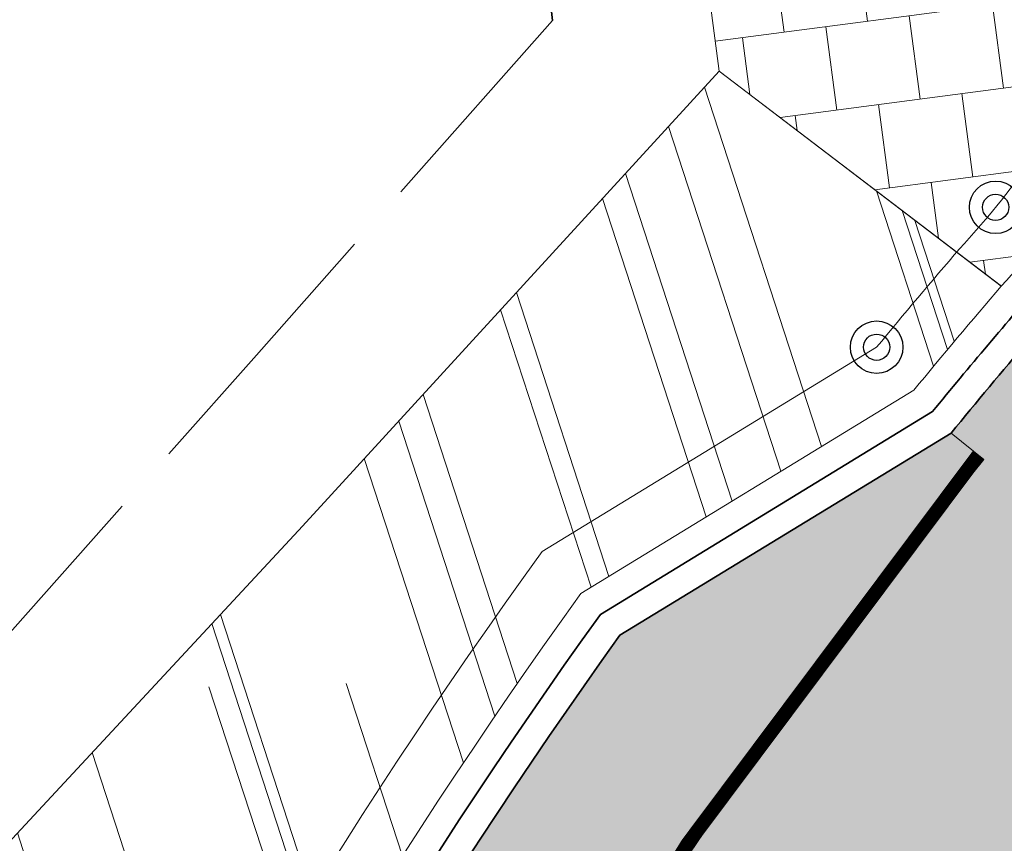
# Model space of a CAD drawing. Header units: metres. Extents: x 196674 to 197628, y 355499 to 356232.
# Tile 114 of 209: x 197062.61 to 197069.64, y 355772.29 to 355778.16. Entities that reach past the tile are written whole.
import ezdxf

# ---------------------------------------------------------------- set-up
doc = ezdxf.new("R2010")
doc.units = ezdxf.units.M
for name, pattern in [('VW-11_STREEP', [2, 1, -1]), ('VW-13_STREEP', [4, 1, -3]), ('ZZ-SYSTEEMGRENS-SO', [5, 4, -1])]:
    doc.linetypes.add(name, pattern=pattern)
doc.layers.get('0').update_dxf_attribs({"lineweight": 25})
for name, color, linetype, lineweight in [('N-WE-IE-MEUBILAIR_WEGMEUBILAIR_PAAL-S-50', 7, 'Continuous', 25), ('N-WE-VH-KANTOPSLUITING_ACHTERKANTBAND-G', 50, 'Continuous', 18), ('N-WE-VH-MATERIAALGRENS-G', 7, 'Continuous', 13), ('N-WE-VH-OPENVERHARDING_TEGEL_300x300_TROTTOIR-A', 251, 'Continuous', 15)]:
    doc.layers.add(name, color=color, linetype=linetype, lineweight=lineweight)
for name, color, linetype, lineweight, true_color in [('N-WE-VH-GESLOTENVERHARDING_ASFALT_FIETSPAD-A-200', 7, 'Continuous', 5, 0xe98094), ('N-WE-VH-GESLOTENVERHARDING_ASFALT_RIJBAAN-V', 7, 'Continuous', 5, 0xd6d6d6), ('N-WE-VH-GOOT-TEGEL_200x200-G', 7, 'Continuous', 35, 0x00a5a5), ('N-WE-VH-KANTOPSLUITING_TROTTOIRBAND_180X200-G', 6, 'Continuous', 35, 0xff00ff), ('N-WE-VH-OPENVERHARDING_NATUURSTEEN_ZWARTBROEKPLEIN-A', 7, 'Continuous', 20, 0xd9795e), ('N-WE-VH-OPENVERHARDING_TEGEL_200x300_FIETSPAD_ROOD-A', 7, 'Continuous', 5, 0xe04d68), ('N-WE-VW-MARKERING_LANGS_STREEP_11_010-G', 7, 'VW-11_STREEP', 13, 0xffffff), ('N-WE-VW-MARKERING_LANGS_STREEP_13_045-G', 7, 'VW-13_STREEP', 13, 0xffffff), ('X-XX-AL-GRENS_SYSTEEMGRENS-G', 7, 'ZZ-SYSTEEMGRENS-SO', 35, 0xd60036)]:
    doc.layers.add(name, color=color, linetype=linetype, lineweight=lineweight, true_color=true_color)
doc.layers.add('N-WE-VH-HULPLIJN-G', color=40, linetype='Continuous', lineweight=5, plot=False)

# ---------------------------------------------------------------- blocks, each defined once
blk = doc.blocks.new('SIE-WEG_PAAL_BETON-SO')
for centre, radius in [((0.0002499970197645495, 5.820766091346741e-13), 0.9375), ((0.0002499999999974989, 5.820766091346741e-13), 0.46875)]:
    blk.add_circle(centre, radius)

msp = doc.modelspace()

# ---------------------------------------------------------------- hatches: boundary and pattern name
at = {"layer": 'N-WE-VH-GESLOTENVERHARDING_ASFALT_FIETSPAD-A-200'}
h = msp.add_hatch(color=256, dxfattribs=at)
h.dxf.hatch_style = 1
edge = h.paths.add_edge_path()
edge.add_arc((197100.4492516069, 355749.6949471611), 39.99999999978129, 140.7108622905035, 166.2130756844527, ccw=False)
edge.add_line((197069.4908406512, 355775.0243133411), (197069.258652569, 355775.2142835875))
edge.add_line((197069.258652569, 355775.2142835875), (197066.8923720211, 355773.7703668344))
edge.add_arc((197100.4492516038, 355749.6949471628), 41.29999999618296, 144.3424105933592, 163.9034970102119)
edge.add_arc((197027.294326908, 355770.7835313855), 34.83390772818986, 329.5068101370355, 343.9377319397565, ccw=False)
edge.add_line((197057.3103387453, 355753.1075544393), (197058.6944248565, 355752.2924869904))
edge.add_arc((197059.2982903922, 355751.9384440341), 0.700000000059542, 30.628384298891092, 149.6171445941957, ccw=False)
edge.add_line((197059.900633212, 355752.2950714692), (197061.6017039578, 355759.2274201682))
at = {"layer": 'N-WE-VH-GESLOTENVERHARDING_ASFALT_RIJBAAN-V'}
h = msp.add_hatch(color=256, dxfattribs=at)
h.dxf.hatch_style = 1
edge = h.paths.add_edge_path()
edge.add_line((197073.4202608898, 355773.2042790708), (197069.8086513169, 355775.8721054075))
edge.add_arc((197095.6713534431, 355753.6897036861), 34.07254477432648, 139.3803567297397, 140.8222748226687)
edge.add_line((197069.258652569, 355775.2142835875), (197069.4908406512, 355775.0243133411))
edge.add_arc((197100.4492516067, 355749.6949471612), 39.99999999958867, 140.7108622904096, 166.2130756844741)
edge.add_line((197061.6017039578, 355759.2274201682), (197067.5528328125, 355757.8832528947))
edge.add_arc((197096.7370529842, 355750.7219825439), 30.05000000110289, 144.9819093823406, 166.2130756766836, ccw=False)
edge.add_line((197072.1269773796, 355767.9657257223), (197072.1981660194, 355768.2540812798))
edge.add_line((197072.1981660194, 355768.2540812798), (197073.4202608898, 355773.2042790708))
at = {"layer": 'N-WE-VH-OPENVERHARDING_NATUURSTEEN_ZWARTBROEKPLEIN-A'}
h = msp.add_hatch(dxfattribs=at)
h.set_pattern_fill('AVH-NATUURSTEEN-SO', color=256, scale=0.7, angle=258.0600000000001, pattern_type=2)
h.set_pattern_definition([(288.0600000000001, (197056.2115529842, 355734.4411217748), (2.285864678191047, -2.49423789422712), [21, -2.799999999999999, 6.999999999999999, -1.4]), (288.0600000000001, (197138.0089711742, 355715.2408764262), (1.336245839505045, 1.908269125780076), [4.199999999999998, -0.4619999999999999, 8.399999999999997, -1.05]), (288.0600000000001, (197057.2309859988, 355733.5100705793), (3.148679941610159, -6.630539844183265), [11.2, -1.96, 5.599999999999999, -1.4])])
edge = h.paths.add_edge_path()
edge.add_line((197051.3656007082, 355764.0488189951), (197050.628, 355763.608))
edge.add_line((197050.628, 355763.608), (197047.9288393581, 355762.6055066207))
edge.add_line((197047.9288393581, 355762.6055066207), (197048.1859490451, 355761.9010213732))
edge.add_line((197048.1859490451, 355761.9010213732), (197047.357909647, 355761.5867161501))
edge.add_line((197047.357909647, 355761.5867161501), (197047.083952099, 355762.2917076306))
edge.add_line((197047.083952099, 355762.2917076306), (197043.0971511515, 355760.7196662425))
edge.add_line((197043.0971511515, 355760.7196662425), (197034.2917805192, 355759.5862997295))
edge.add_line((197034.2917805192, 355759.5862997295), (197036.5005057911, 355750.1940145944))
edge.add_arc((197036.8438844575, 355748.7338464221), 1.500000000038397, 2.2233734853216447e-09, 103.2334436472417, ccw=False)
edge.add_arc((197036.8438844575, 355748.7338464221), 1.5, -8.836245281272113, 2.2233734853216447e-09, ccw=False)
edge.add_line((197038.3260815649, 355748.5034299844), (197044.735401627, 355747.5070627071))
edge.add_arc((197047.7354004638, 355747.5044209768), 2.999999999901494, 167.3856206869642, 179.9495466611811, ccw=False)
edge.add_arc((197054.0785033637, 355746.0848979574), 9.500000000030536, 116.2636785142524, 167.3856206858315, ccw=False)
edge.add_line((197049.8747268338, 355754.6041856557), (197054.1231615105, 355756.7005428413))
edge.add_arc((197055.0081670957, 355754.907008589), 2.000000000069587, 96.58588331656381, 116.26367851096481, ccw=False)
edge.add_line((197054.7787823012, 355756.893810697), (197051.3656007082, 355764.0488189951))
edge = h.paths.add_edge_path()
edge.add_line((197066.614875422, 355774.0696264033), (197068.9923283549, 355775.5203606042))
edge.add_arc((197100.4492518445, 355749.6949469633), 40.70000030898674, 139.2507406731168, 140.6147885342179, ccw=False)
edge.add_line((197069.6160133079, 355776.2618705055), (197067.6014116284, 355777.7975994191))
edge.add_line((197067.6014116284, 355777.7975994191), (197064.6263400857, 355774.5495186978))
edge.add_line((197064.6263400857, 355774.5495186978), (197060.9128732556, 355770.5556807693))
edge.add_line((197060.9128732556, 355770.5556807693), (197058.328610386, 355768.5006809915))
edge.add_line((197058.328610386, 355768.5006809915), (197057.156892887, 355767.671697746))
edge.add_line((197057.156892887, 355767.671697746), (197057.4750247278, 355767.2429541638))
edge.add_line((197057.4750247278, 355767.2429541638), (197056.7975112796, 355766.709209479))
edge.add_line((197056.7975112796, 355766.709209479), (197056.4515658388, 355767.1483383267))
edge.add_line((197056.4515658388, 355767.1483383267), (197054.939, 355766.026))
edge.add_line((197054.939, 355766.026), (197051.3656007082, 355764.0488189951))
edge.add_line((197051.3656007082, 355764.0488189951), (197054.7787823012, 355756.893810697))
edge.add_arc((197055.0081670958, 355754.9070085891), 1.99999999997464, -38.963401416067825, 96.58588332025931, ccw=False)
edge.add_line((197056.5632626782, 355753.6493608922), (197053.2625628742, 355749.5680083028))
edge.add_line((197053.2625628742, 355749.5680083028), (197053.9788602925, 355748.9871945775))
edge.add_arc((197026.9483516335, 355770.9050321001), 34.80000000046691, 320.9629410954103, 343.9034970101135)
edge.add_arc((197100.449251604, 355749.6949471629), 41.6999999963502, 144.2305819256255, 163.9034970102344, ccw=False)
edge = h.paths.add_edge_path()
edge.add_line((197053.9788602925, 355748.9871945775), (197053.2625628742, 355749.5680083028))
edge.add_line((197053.2625628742, 355749.5680083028), (197050.0680438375, 355745.6179494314))
edge.add_arc((197047.7354004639, 355747.5044209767), 2.999999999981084, 179.9495466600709, 321.0365985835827, ccw=False)
edge.add_line((197044.735401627, 355747.5070627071), (197038.3260815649, 355748.5034299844))
edge.add_arc((197036.8438844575, 355748.7338464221), 1.499999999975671, 273.55930185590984, 351.16375471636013, ccw=False)
edge.add_line((197036.9370068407, 355747.2367398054), (197035.988231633, 355743.5268327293))
edge.add_arc((196948.4769703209, 355401.339721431), 353.1999999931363, 75.28013884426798, 75.65459321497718, ccw=False)
edge.add_arc((196948.4769703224, 355401.3397214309), 353.1999999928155, 74.96195270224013, 75.28013884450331, ccw=False)
edge.add_arc((197104.8620088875, 355983.4270787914), 249.5287714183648, 254.9617664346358, 255.3048697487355)
edge.add_arc((197043.5413102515, 355749.6054141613), 7.799999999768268, 255.304683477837, 307.9195219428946)
edge.add_arc((197026.9483521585, 355770.9050314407), 34.79999915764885, 307.9195219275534, 308.8872738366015)
edge.add_arc((197026.9483516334, 355770.9050321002), 34.8000000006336, 308.8872738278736, 320.9629410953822)
at = {"layer": 'N-WE-VH-OPENVERHARDING_TEGEL_200x300_FIETSPAD_ROOD-A'}
h = msp.add_hatch(dxfattribs=at)
h.set_pattern_fill('AVH-TEGEL_200X300_HALFST', color=256, scale=2, angle=352.8833965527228, pattern_type=2)
h.set_pattern_definition([(352.8833965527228, (0, 0), (0.04955561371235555, 0.3969184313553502), []), (82.8833965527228, (0, 0), (-0.5953776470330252, 0.07433342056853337), [0.4, -0.4]), (82.8833965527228, (0.3969184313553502, -0.04955561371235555), (-0.5953776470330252, 0.07433342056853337), [-0.4, 0.4])])
edge = h.paths.add_edge_path()
edge.add_arc((197087.0535102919, 355742.9393344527), 15.00000000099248, 172.8833965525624, 185.2330992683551, ccw=False)
edge.add_line((197072.1690691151, 355744.7976699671), (197074.5549915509, 355763.9078477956))
edge.add_arc((197099.3623935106, 355760.8106219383), 25.0000000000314, 150.5522849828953, 172.8833965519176, ccw=False)
edge.add_line((197077.5922762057, 355773.1013498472), (197075.8640619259, 355774.0780684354))
edge.add_arc((197099.3575501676, 355760.7718289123), 27.00000000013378, 150.4736561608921, 154.0267933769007)
edge.add_arc((197099.3575501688, 355760.7718289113), 27.00000000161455, 154.0267933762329, 172.883396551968)
edge.add_line((197072.5655560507, 355764.1168328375), (197071.8647305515, 355758.503532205))
edge.add_line((197071.8647305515, 355758.503532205), (197069.8303430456, 355742.208992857))
edge.add_line((197069.8303430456, 355742.208992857), (197069.2157042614, 355737.2860094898))
edge.add_arc((197068.2234081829, 355737.4098985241), 1.000000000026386, 261.52241674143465, 352.8833965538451, ccw=False)
edge.add_line((197068.0759857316, 355736.4208249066), (197076.7797365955, 355735.2793408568))
edge.add_arc((197077.4270929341, 355740.2393960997), 5.002121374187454, 195.6782659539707, 262.56413271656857, ccw=False)
edge.add_arc((197087.0535102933, 355742.9393344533), 15.00000000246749, 185.2330992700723, 195.6709628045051, ccw=False)
at = {"layer": 'N-WE-VH-OPENVERHARDING_TEGEL_300x300_TROTTOIR-A'}
h = msp.add_hatch(dxfattribs=at)
h.set_pattern_fill('AVH-TEGEL_300X300_HALFST', color=256, scale=2, angle=97.49, pattern_type=2)
h.set_pattern_definition([(97.48999999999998, (0, 0), (-0.3756521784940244, 0.5557746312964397), [0.6, -0.6]), (187.49, (0, 0), (0.07821189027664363, -0.5948805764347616), [])])
edge = h.paths.add_edge_path()
edge.add_arc((197069.4027959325, 355780.248843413), 1.800000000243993, 359.8931582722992, 411.1917001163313)
edge.add_line((197070.5308859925, 355781.6514883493), (197068.8480862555, 355783.004895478))
edge.add_arc((197069.6001462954, 355783.9399921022), 1.200000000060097, 186.2016641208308, 231.1917001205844, ccw=False)
edge.add_line((197068.4071689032, 355783.810358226), (197068.2551169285, 355785.2096419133))
edge.add_line((197068.2551169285, 355785.2096419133), (197068.1339649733, 355786.3245630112))
edge.add_line((197068.1339649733, 355786.3245630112), (197066.526028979, 355786.1450103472))
edge.add_line((197066.526028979, 355786.1450103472), (197066.654, 355784.999))
edge.add_line((197066.654, 355784.999), (197067.6014116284, 355777.7975994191))
edge.add_line((197067.6014116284, 355777.7975994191), (197069.615985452, 355776.2618381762))
edge.add_arc((197065.1715070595, 355780.3930815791), 6.067994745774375, 317.0918435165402, 333.4960847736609)
edge.add_arc((197065.4028028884, 355780.2563023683), 5.79999999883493, 333.6856196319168, 359.8931582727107)

# ---------------------------------------------------------------- linework, layer by layer
at = {"layer": 'N-WE-VH-GOOT-TEGEL_200x200-G', "ltscale": 0.2, "flags": 128}
msp.add_lwpolyline([(197069.80865132, 355775.8721054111, 0.005319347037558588), (197069.258652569, 355775.2142835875), (197066.8923720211, 355773.7703668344, 0.08555920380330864), (197060.7683735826, 355761.1456204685, -0.06307241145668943), (197057.3087690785, 355753.1048892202)], format="xyb", dxfattribs=at)
at = {"layer": 'N-WE-VH-HULPLIJN-G', "flags": 128}
for points in [[(197071.2027928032, 355780.245486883, 0.2276466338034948), (197070.5308859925, 355781.6514883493), (197068.8480862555, 355783.004895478, -0.1988671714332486), (197068.4071689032, 355783.810358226), (197068.2551169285, 355785.2096419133), (197068.1339649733, 355786.3245630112), (197066.526028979, 355786.1450103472), (197066.654, 355784.999), (197067.6014116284, 355777.7975994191), (197069.615985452, 355776.2618381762, 0.07169949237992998), (197070.6017790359, 355777.6851845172, 0.1148530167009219)], [(197066.614875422, 355774.0696264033), (197068.9923283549, 355775.5203606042, -0.005951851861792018), (197069.6160133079, 355776.2618705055), (197067.6014116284, 355777.7975994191), (197064.6263400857, 355774.5495186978), (197060.9128732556, 355770.5556807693), (197058.328610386, 355768.5006809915), (197057.156892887, 355767.671697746), (197057.4750247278, 355767.2429541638), (197056.7975112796, 355766.709209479), (197056.4515658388, 355767.1483383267), (197054.939, 355766.026), (197051.3656007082, 355764.0488189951), (197054.7787823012, 355756.893810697, -0.6716509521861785), (197056.5632626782, 355753.6493608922), (197053.2625628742, 355749.5680083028), (197053.9788602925, 355748.9871945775, 0.1004327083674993), (197060.3840551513, 355761.2565228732, -0.08605074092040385)], [(197073.4202608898, 355773.2042790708), (197069.8086513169, 355775.8721054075, 0.006291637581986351), (197069.258652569, 355775.2142835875), (197069.4908406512, 355775.0243133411, 0.111735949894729), (197061.6017039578, 355759.2274201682), (197067.5528328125, 355757.8832528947, -0.09290435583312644), (197072.1269773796, 355767.9657257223), (197072.1981660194, 355768.2540812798)], [(197061.6017039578, 355759.2274201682, -0.1117359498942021), (197069.4908406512, 355775.0243133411), (197069.258652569, 355775.2142835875), (197066.8923720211, 355773.7703668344, 0.08555920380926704), (197060.7683735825, 355761.1456204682, -0.06305012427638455), (197057.3103387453, 355753.1075544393), (197058.6944248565, 355752.2924869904, -0.5714820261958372), (197059.900633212, 355752.2950714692)]]:
    msp.add_lwpolyline(points, format="xyb", close=True, dxfattribs=at)
msp.add_lwpolyline([(197066.654, 355784.999), (197067.6014116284, 355777.7975994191), (197064.6263400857, 355774.5495186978), (197060.9128732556, 355770.5556807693), (197058.328610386, 355768.5006809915), (197057.156892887, 355767.671697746), (197057.4750247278, 355767.2429541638), (197056.7975112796, 355766.709209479), (197056.4515658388, 355767.1483383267), (197054.939, 355766.026), (197051.3656007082, 355764.0488189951), (197050.628, 355763.608), (197047.9288393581, 355762.6055066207), (197048.1859490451, 355761.9010213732), (197047.357909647, 355761.5867161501), (197047.083952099, 355762.2917076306), (197043.0971511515, 355760.7196662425), (197034.2917805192, 355759.5862997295)], dxfattribs=at)
for points in [[(197070.2436748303, 355777.8634017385, -0.07243669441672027), (197069.3181064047, 355776.5289144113, 0.00558656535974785), (197068.7262964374, 355775.8266159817), (197066.3377231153, 355774.3690960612, 0.08653520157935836), (197059.9997367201, 355761.3674252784, -0.1539871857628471), (197048.5443339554, 355744.1286703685, -0.1539871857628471)], [(197069.0889411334, 355774.5249879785, 0.1076815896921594), (197061.6017039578, 355759.2274201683), (197059.9436183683, 355752.470248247)]]:
    msp.add_lwpolyline(points, format="xyb", dxfattribs=at)
at = {"layer": 'N-WE-VH-KANTOPSLUITING_ACHTERKANTBAND-G', "flags": 128}
msp.add_lwpolyline([(197070.6017790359, 355777.6851845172, -0.07210017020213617), (197069.6160133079, 355776.2618705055, 0.005951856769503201), (197068.9923283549, 355775.5203606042), (197066.614875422, 355774.0696264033, 0.08605074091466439), (197060.3840551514, 355761.2565228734, -0.1539871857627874), (197048.795450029, 355743.8173173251, -0.1539871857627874)], format="xyb", dxfattribs=at)
at = {"layer": 'N-WE-VH-KANTOPSLUITING_TROTTOIRBAND_180X200-G', "ltscale": 0.2, "flags": 128}
msp.add_lwpolyline([(197070.7810540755, 355777.596525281, -0.06455685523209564), (197069.9249253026, 355776.3129016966, 0.007644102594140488), (197069.1254536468, 355775.367299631), (197066.7535803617, 355773.9199701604, 0.08580586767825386), (197060.576214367, 355761.201071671, -0.03723241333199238), (197058.765251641, 355756.3213404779, -0.04437467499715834)], format="xyb", dxfattribs=at)
at = {"layer": 'N-WE-VH-MATERIAALGRENS-G', "flags": 128}
msp.add_lwpolyline([(197067.6014116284, 355777.7975994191), (197069.6173809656, 355776.2633400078)], dxfattribs=at)
at = {"layer": 'N-WE-VW-MARKERING_LANGS_STREEP_11_010-G', "const_width": 0.1, "flags": 128}
msp.add_lwpolyline([(197069.4521426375, 355775.0559750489, 0.1085526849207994), (197061.6762917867, 355759.7278972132)], format="xyb", dxfattribs=at)
at = {"layer": 'N-WE-VW-MARKERING_LANGS_STREEP_13_045-G', "const_width": 0.3, "flags": 128}
msp.add_lwpolyline([(197072.5923634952, 355772.9965525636, 0.1267993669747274), (197064.8335044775, 355758.5505260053), (197063.778496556, 355754.2510676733)], format="xyb", dxfattribs=at)
at = {"layer": 'X-XX-AL-GRENS_SYSTEEMGRENS-G', "ltscale": 0.5, "flags": 128}
msp.add_lwpolyline([(197173.0845801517, 355664.4267221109), (197172.678291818, 355658.1040395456), (197176.2062336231, 355657.9276386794), (197179.6585214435, 355660.8258546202), (197196.8460500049, 355641.1849859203), (197196.618113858, 355640.9851655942), (197203.3658004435, 355633.2880423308), (197204.598351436, 355636.2035375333), (197206.181120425, 355637.5931654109), (197210.3450714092, 355632.9793581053), (197211.1344663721, 355633.8542043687), (197215.577003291, 355630.1111014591), (197222.812057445, 355638.6980935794), (197225.7729980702, 355636.1981525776), (197252.4997837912, 355613.6295939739), (197256.3974516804, 355618.2471244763), (197230.4350738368, 355640.1698336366), (197234.5465854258, 355645.0395252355), (197230.9951246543, 355648.102425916), (197227.7363916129, 355651.014992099), (197227.7150354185, 355650.9915016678), (197227.3858924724, 355651.2966605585), (197230.5297411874, 355654.3837220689), (197222.7747070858, 355662.5864016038), (197213.3031688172, 355673.0409596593), (197208.7438719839, 355679.5515306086), (197204.6678372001, 355688.2834966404), (197202.9207222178, 355693.3147658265), (197202.5296188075, 355695.8358091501), (197209.2561496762, 355696.7388380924), (197208.765603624, 355699.4053961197), (197208.8375775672, 355699.4157603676), (197208.4960738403, 355702.0476424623), (197209.7550059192, 355702.1614664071), (197209.6289773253, 355703.3557373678), (197209.431316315, 355705.9322142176), (197209.3853665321, 355708.5054020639), (197209.4909423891, 355711.0763696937), (197209.825975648, 355714.406320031), (197209.1003553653, 355714.700446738), (197209.2732684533, 355715.2254737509), (197208.7827839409, 355715.4092287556), (197209.8333840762, 355718.2914021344), (197204.6571410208, 355720.1605124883), (197206.9259623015, 355726.3911903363), (197207.3755778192, 355727.6258113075), (197205.6951706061, 355728.2354618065), (197201.970541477, 355729.6509828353, -0.03199396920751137), (197199.2658455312, 355725.4928494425), (197194.4988616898, 355729.2364659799), (197191.8020115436, 355731.3330088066), (197190.6829954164, 355730.2418318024), (197188.9323846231, 355731.7580333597, 0.01582069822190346), (197191.308975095, 355733.798286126), (197190.5246250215, 355734.700084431), (197189.8547559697, 355735.4391273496), (197188.5065648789, 355737.3969406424), (197188.3768484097, 355737.5504837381), (197186.2264232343, 355740.6599554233), (197185.4143065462, 355740.8273772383), (197177.0047230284, 355735.000759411), (197161.0308464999, 355735.7499021), (197143.9921317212, 355736.546230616), (197117.3114725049, 355737.8750504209), (197104.5701917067, 355738.4152468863), (197089.3270001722, 355739.2400485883), (197089.4979420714, 355743.4763910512), (197087.6423294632, 355744.6045541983), (197087.2320594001, 355744.8539874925), (197086.4302028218, 355745.4612094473), (197085.6301577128, 355746.0670596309), (197084.2515270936, 355747.3631431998), (197083.0033431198, 355748.790046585), (197081.9521148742, 355750.2640411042), (197081.052108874, 355751.8364435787), (197080.680597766, 355752.6629727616), (197080.3089695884, 355753.4897623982), (197079.7287775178, 355755.2084983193), (197079.3027229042, 355757.0287405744), (197079.0552433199, 355758.8767777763), (197078.9881413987, 355760.748092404), (197079.0484954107, 355761.6954089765), (197079.4901165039, 355761.5482019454), (197081.8987959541, 355767.3947458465), (197083.4122910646, 355769.9863346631), (197084.9290730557, 355772.1438856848), (197085.2777218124, 355772.6391357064), (197085.9504292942, 355773.4546849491), (197087.2615113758, 355775.0451778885), (197089.4568843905, 355777.2328139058), (197092.7058230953, 355779.8115121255), (197090.7255592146, 355782.8612331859), (197090.5279328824, 355783.1655891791), (197094.0593130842, 355784.7965387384), (197089.240221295, 355793.944965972), (197079.8514273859, 355789.6587774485), (197073.1066642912, 355808.1301448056), (197062.6964714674, 355839.0387078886), (197050.201550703, 355834.8591941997), (197054.256388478, 355823.4068109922), (197060.9054150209, 355805.9824325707), (197064.0917084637, 355798.9340248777), (197065.6061934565, 355785.3714584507), (197066.4118943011, 355778.1591798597), (197064.2976158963, 355775.7696807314), (197061.8930028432, 355773.065075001), (197059.8798242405, 355770.937906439), (197059.567781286, 355770.7063368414), (197054.395078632, 355766.8676324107), (197050.1449273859, 355764.4954855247), (197046.646028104, 355763.2036366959), (197046.6485450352, 355763.1967402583), (197042.8018864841, 355761.7681380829), (197042.6247659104, 355761.7025895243), (197032.2172606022, 355760.2665015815), (197022.1724443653, 355758.1057256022), (197022.1490316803, 355758.1349914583), (197018.4791559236, 355757.3507739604), (197017.1834583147, 355757.8590001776), (197013.9320116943, 355762.4906063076), (197012.2359937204, 355764.9334332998), (197011.548662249, 355765.9454268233), (197009.5874376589, 355768.7952768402), (197008.1879451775, 355770.6627745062), (197008.1739746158, 355770.651876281), (197004.3621297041, 355775.7021426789), (197000.7500667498, 355780.6711859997), (196997.3281167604, 355785.4310589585), (196992.0624097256, 355792.5561596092), (196987.5636689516, 355799.6503659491), (196980.2918957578, 355812.3582609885), (196971.7451011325, 355828.1610038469), (196956.4456734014, 355821.2458726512), (196960.0166344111, 355812.4100996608), (196962.4976294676, 355807.0886023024, -0.6085831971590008), (196961.4131292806, 355806.2394416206), (196970.6320923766, 355792.5786144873), (196976.225457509, 355784.303374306), (196982.879968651, 355776.9163582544), (196982.5041383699, 355776.476222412), (196987.7472751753, 355765.3430715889), (196990.3620391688, 355759.9089379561), (196989.6128942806, 355758.3801676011), (196986.801356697, 355757.089894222), (196981.5916446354, 355758.3619052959), (196976.4931413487, 355759.6093032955), (196973.9250311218, 355760.2238822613), (196971.9270970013, 355760.7020113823), (196970.093883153, 355761.1263081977), (196965.2690985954, 355762.243003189), (196955.7026120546, 355764.457163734), (196954.8259486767, 355764.7114400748), (196955.7288446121, 355765.5914382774), (196946.4199106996, 355767.8862061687), (196945.5109518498, 355767.0898728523), (196943.3561815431, 355767.6616250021), (196942.0243707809, 355768.0150110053), (196940.699224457, 355768.3753913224), (196937.911680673, 355769.161377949), (196937.9158913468, 355769.1720679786), (196934.1448626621, 355770.5833311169), (196931.0328001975, 355771.949971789), (196928.1497259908, 355773.3159879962), (196926.2238803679, 355774.3657393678), (196926.7008714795, 355775.2077771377), (196923.9720996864, 355776.8118532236), (196922.1171638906, 355777.9575551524), (196917.5440237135, 355780.8012867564), (196917.0166342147, 355779.9474843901), (196915.4224701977, 355780.9309636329), (196913.0167641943, 355782.4772167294), (196912.757872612, 355782.6539056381), (196911.190523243, 355783.7714957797), (196908.5042566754, 355786.2619442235), (196907.2206986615, 355787.4460719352), (196905.8442773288, 355789.1071714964), (196903.2522146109, 355793.7425243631), (196899.3236920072, 355801.1348770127), (196896.7844047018, 355806.8801932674), (196892.3931631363, 355816.7971943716), (196889.396342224, 355823.7408055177), (196885.4294056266, 355833.1531130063), (196886.3148759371, 355833.6745129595), (196885.0357126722, 355834.4994199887), (196884.9096875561, 355834.6903417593), (196883.5318420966, 355838.2464489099), (196881.8574062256, 355842.456115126), (196879.7964254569, 355847.3435551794), (196879.5508475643, 355847.9274201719), (196877.9207976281, 355851.9810838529), (196875.2708346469, 355858.5729917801), (196872.6243587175, 355865.1536886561), (196870.4789281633, 355870.5362599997), (196868.3870366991, 355875.7889875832), (196865.3800609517, 355883.3409266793), (196863.5295936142, 355887.9873007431), (196863.4110328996, 355888.2849971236), (196862.7400305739, 355889.9711056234), (196863.0622626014, 355890.0962442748), (196861.3970005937, 355894.1395962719), (196861.4037374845, 355894.142038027), (196859.229652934, 355899.4431236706), (196859.0298403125, 355899.3580359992), (196858.8952095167, 355899.696553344), (196858.3959365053, 355900.9492390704), (196849.546747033, 355923.1807260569), (196850.1922005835, 355924.6939033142), (196860.258528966, 355928.6657372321), (196869.5490503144, 355931.0234685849), (196873.3453938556, 355931.8019435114), (196886.2438454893, 355935.4284136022), (196898.3098795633, 355938.5764862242), (196898.3110943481, 355938.5724965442), (196903.1917021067, 355939.7712405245), (196904.7097162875, 355939.0568809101), (196905.0282216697, 355938.2924679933), (196909.0130922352, 355939.952830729), (196908.2642147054, 355942.2627148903), (196902.9799573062, 355958.738663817), (196902.4497829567, 355960.2008490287), (196901.8115777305, 355961.6192158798), (196900.9680556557, 355963.3204536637), (196898.0063144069, 355968.7541705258), (196894.5625896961, 355975.3226559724), (196892.3896866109, 355979.4813913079), (196888.5416758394, 355987.5664713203), (196887.4815956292, 355987.0834539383), (196885.6442474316, 355986.3271839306), (196885.5076204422, 355986.6344104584), (196873.7642690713, 355982.4273955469), (196860.8311621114, 355977.7025315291), (196860.6501748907, 355978.1868262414), (196859.8859481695, 355980.2917607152), (196853.3128873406, 355977.7107309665), (196853.73029577, 355976.6477246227), (196849.4907683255, 355974.9886047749), (196849.0872389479, 355976.0301083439), (196843.9608105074, 355973.9918913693), (196837.8119168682, 355989.4043746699), (196834.5901124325, 355988.2958011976), (196829.2277835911, 355986.0429299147), (196828.1156368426, 355985.4996470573), (196826.3328622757, 355984.7522034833), (196824.2538081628, 355989.7933135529), (196823.3493071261, 355989.4238303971), (196821.5217528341, 355993.9636112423), (196822.4415567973, 355994.327010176), (196811.4142395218, 356022.6098143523), (196811.1941616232, 356022.5241126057), (196809.0787073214, 356027.7608173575), (196808.1570951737, 356027.399245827), (196802.10045471, 356042.8370581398), (196803.0324375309, 356043.2047289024), (196801.2251267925, 356047.7859519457), (196800.9629805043, 356047.6825342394), (196799.5580754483, 356051.2186581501), (196798.9326303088, 356050.9700967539), (196795.7620501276, 356058.7913388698), (196785.962956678, 356083.7526770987), (196782.5256602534, 356092.3853087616), (196783.4607012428, 356092.7526788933), (196781.019036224, 356098.8045971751), (196780.1137519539, 356098.4428009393), (196778.7301102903, 356101.9178165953), (196774.5320198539, 356112.348299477), (196772.2902714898, 356117.515377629), (196776.44078803, 356119.079716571), (196791.849465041, 356131.7811384), (196790.0748953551, 356134.2200693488), (196802.0204483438, 356142.8516660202), (196802.0676224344, 356142.8083428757), (196807.6543048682, 356146.8198669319), (196821.3261595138, 356152.9520820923), (196824.118863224, 356147.8038902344), (196826.9348279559, 356140.6494155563), (196826.9667213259, 356140.5675271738), (196829.5085456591, 356133.5350799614), (196829.5777539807, 356133.3434260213), (196832.2898444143, 356127.7055041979), (196833.7548698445, 356124.6604513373), (196834.9901440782, 356122.0931766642), (196835.0225480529, 356122.0325953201), (196835.1990731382, 356121.7003128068), (196837.0506620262, 356117.8328811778), (196837.4462851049, 356117.0125892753), (196839.1926216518, 356113.3926815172), (196841.4323661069, 356114.511984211), (196841.8392721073, 356113.6336860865), (196848.0955434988, 356116.517072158), (196847.6769788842, 356117.425259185), (196852.5147321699, 356119.6548795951), (196850.4481800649, 356123.3458274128), (196845.5717484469, 356132.2801574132), (196843.8176550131, 356136.7414412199), (196842.4688873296, 356140.1178663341), (196840.0819394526, 356146.0228419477), (196839.9684512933, 356146.3257976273), (196837.6473192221, 356152.5214195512), (196836.4018865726, 356158.1741344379), (196834.8989662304, 356157.8391461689), (196833.0580044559, 356165.8451506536), (196834.6039987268, 356166.1812686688), (196833.231549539, 356172.4004655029), (196818.5547710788, 356168.2850407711), (196819.0904617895, 356165.4031631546), (196818.6774567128, 356164.7734485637), (196805.8544307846, 356160.1790812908), (196763.847697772, 356130.3813046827), (196763.5509762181, 356130.4127969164), (196762.5818188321, 356130.5249803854), (196761.7183121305, 356129.7086118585, 0.04730650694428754), (196752.2297252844, 356136.4176360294), (196747.6793319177, 356140.070134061), (196742.0814451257, 356144.4630395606), (196738.7537234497, 356147.2546337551), (196734.7560397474, 356150.8499354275), (196729.666907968, 356145.2019173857), (196729.4110213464, 356144.9179294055), (196728.5373751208, 356145.25504501), (196726.9098917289, 356145.8830452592), (196726.6614752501, 356145.2392657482), (196726.5077088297, 356145.3668838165), (196724.5966113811, 356147.0002316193), (196723.2386024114, 356148.3499242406), (196720.9989937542, 356150.8008754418), (196719.8259691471, 356152.0571855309), (196717.8551161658, 356153.8806850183), (196716.3066054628, 356155.1783671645), (196713.4920412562, 356157.0380855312), (196712.711518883, 356157.526736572), (196710.5865978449, 356158.6597682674), (196709.0460740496, 356159.8798850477, -0.1436820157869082), (196707.9944026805, 356162.614189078), (196707.7956403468, 356165.0395700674), (196705.255843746, 356165.9921554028), (196703.9080476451, 356165.8817021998), (196704.296213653, 356161.5859622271), (196704.322643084, 356161.4572245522), (196699.9945406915, 356161.1598107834), (196700.4765585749, 356140.6409319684, -0.8375811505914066), (196697.1042396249, 356117.7401990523), (196690.2804314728, 356092.1839640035, 0.01148923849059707), (196682.1238954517, 356058.6533288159), (196678.2447453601, 356040.9444071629), (196676.8078900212, 356034.3849397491), (196676.7367004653, 356034.0373672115), (196673.76097036, 356020.1679628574), (196685.4972137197, 356017.0123139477), (196688.4141098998, 356023.4875724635), (196684.7023326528, 356025.1594317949), (196684.8709302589, 356032.3200466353), (196686.954459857, 356036.67925281), (196701.2270857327, 356066.3816892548), (196697.4228360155, 356068.2135735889), (196701.9253072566, 356087.990611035), (196702.113404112, 356090.4525884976), (196703.1938799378, 356090.1812386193), (196704.7481254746, 356094.7148607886), (196705.3277865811, 356095.9075069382), (196706.1690198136, 356096.9042763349), (196707.142583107, 356097.5850231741), (196708.3354430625, 356098.0646037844), (196709.2981925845, 356097.8962027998), (196710.1314496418, 356097.4912135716), (196711.0135994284, 356096.7398888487), (196711.613187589, 356094.6944549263), (196715.3306055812, 356098.6467015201), (196723.1713741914, 356104.959617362), (196732.8379125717, 356111.0407349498), (196733.3237033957, 356110.1763676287), (196733.395023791, 356110.047721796, 0.4142124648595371), (196734.754474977, 356109.6579975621), (196736.9542150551, 356108.9736747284, -0.02164444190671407), (196739.4192796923, 356107.5715157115, 0.0006306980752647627), (196739.4214182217, 356107.5701773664, -0.2262979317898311), (196739.4250952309, 356107.5644124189), (196739.8764398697, 356106.708415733), (196739.5816296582, 356106.4366577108), (196740.3007240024, 356104.7008456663), (196740.9509263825, 356104.9922062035), (196741.9809548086, 356103.0387080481), (196744.8395286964, 356104.2229286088, -0.3990416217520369), (196746.5871881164, 356103.5518771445), (196746.6513408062, 356103.3996378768), (196746.689370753, 356103.0266088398), (196746.4151777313, 356101.5848105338), (196747.429397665, 356101.3609511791), (196747.5333455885, 356101.2994572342), (196747.5384435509, 356101.2929342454), (196766.0705486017, 356056.7132555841), (196765.1623874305, 356056.3282861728), (196767.2394890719, 356051.1270879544), (196768.1793575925, 356051.5344794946), (196771.4711978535, 356043.8233024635), (196774.40164759, 356036.7635904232), (196774.0151730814, 356036.5839879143), (196774.7283105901, 356034.7171646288), (196775.4376722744, 356034.2825268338), (196775.853972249, 356033.3023071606), (196775.6600364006, 356032.5504327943), (196776.765634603, 356029.8908119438), (196776.718840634, 356029.8583752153), (196777.0974306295, 356028.7594125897), (196777.9658206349, 356027.7189745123), (196778.0591666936, 356026.3169710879), (196778.4461698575, 356025.4565066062), (196778.8262353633, 356024.4427094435), (196778.82622122, 356024.4427022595), (196778.8266270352, 356024.4416646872), (196779.3783198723, 356022.97006407), (196779.3990069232, 356022.9782259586), (196780.7255773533, 356019.5865020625), (196780.754093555, 356019.5982524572), (196782.2401021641, 356015.8367131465), (196783.4327975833, 356012.7766123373), (196782.5021506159, 356012.4159202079), (196784.7325956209, 356006.6609931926), (196786.038590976, 356007.1671596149), (196787.6956637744, 356002.99373992), (196787.5357676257, 356002.9336515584), (196788.527525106, 356000.4577747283), (196788.2725773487, 356000.3582829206), (196788.9724314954, 355999.1126709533), (196789.3908675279, 355998.5302971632), (196789.7536275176, 355998.0254125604), (196789.9147147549, 355996.5999778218), (196790.4410486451, 355995.4737364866), (196790.4469192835, 355995.47546678), (196790.6242366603, 355994.9662783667), (196790.9335315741, 355995.0883984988), (196793.8902314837, 355987.5860400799), (196793.7542048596, 355987.5476454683), (196795.505857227, 355983.2445885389), (196795.6242983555, 355983.312781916), (196796.991807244, 355979.8198586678), (196797.0047048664, 355979.7233568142), (196796.9933585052, 355979.6824914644), (196796.9669683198, 355979.6505170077), (196796.822975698, 355979.5766059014), (196795.3985459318, 355979.0322727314), (196797.1469514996, 355974.4569848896), (196797.1501836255, 355974.4582530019), (196795.4187218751, 355970.4877992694), (196796.2201695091, 355969.6560949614), (196797.0849824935, 355967.4537241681), (196798.9466017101, 355968.1847329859), (196800.5529653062, 355968.8170288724), (196800.6150046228, 355968.7023501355), (196800.8616512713, 355968.7744826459), (196801.6407865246, 355967.8232749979), (196801.6785991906, 355967.7771113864), (196801.6961792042, 355966.4146603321), (196801.7040832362, 355965.8020978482, 0.2098831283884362), (196802.0368526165, 355965.0700742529, 0.1229137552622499), (196802.0944480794, 355964.5891732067), (196802.9107575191, 355962.4451987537), (196803.0986146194, 355962.5296289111, 0.04929694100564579), (196803.2118388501, 355962.3687718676), (196804.3748923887, 355961.0206686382), (196804.4152792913, 355960.973855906), (196804.4401436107, 355960.2826278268), (196804.4459236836, 355960.1212617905), (196803.9148513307, 355960.1157297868), (196805.8237591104, 355955.3454282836), (196806.4277367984, 355955.633371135), (196806.6532355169, 355955.5186944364), (196807.0270248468, 355954.5686016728), (196806.896691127, 355954.2200849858), (196806.3685258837, 355953.9064868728), (196808.2467157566, 355949.1968786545), (196809.0713129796, 355949.5131897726), (196810.7611227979, 355945.21653999), (196812.8164223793, 355939.9905657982), (196815.7958787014, 355932.7153467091), (196817.2786866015, 355929.1286764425), (196819.2233460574, 355924.3463577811), (196820.974699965, 355919.8030463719), (196821.7022264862, 355917.7120897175), (196822.8275510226, 355914.9902061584), (196826.5518493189, 355905.5439142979), (196827.5083210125, 355903.1053161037), (196827.5308293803, 355903.1196992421), (196828.5703350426, 355900.3870734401, 0.1057314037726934), (196828.7975064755, 355900.0358952, 0.1359501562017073), (196828.9295866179, 355899.5185573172), (196829.4561675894, 355898.5993144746), (196829.938950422, 355897.0408730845, 0.1142322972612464), (196830.1661458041, 355896.6512290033, 0.1021066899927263), (196830.23636084, 355896.2531616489), (196830.8234352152, 355894.775179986, 0.09413674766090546), (196831.0235326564, 355894.4601106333, 0.07582889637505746), (196831.0699955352, 355894.1621297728), (196831.3336353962, 355893.3277624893), (196830.5490288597, 355891.650566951), (196830.730654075, 355891.1774844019), (196831.6305612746, 355889.0373983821), (196832.1718899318, 355888.9724389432), (196833.8661398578, 355884.6967749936), (196833.0916363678, 355884.3898747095), (196834.2334853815, 355881.5063921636), (196835.7340846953, 355881.0039957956), (196836.3963712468, 355880.6373454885), (196840.5779483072, 355870.1214583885), (196841.1998491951, 355870.3833319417), (196841.8607508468, 355868.7841549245), (196841.3542408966, 355868.5492854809), (196842.9471889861, 355864.5225379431), (196843.474497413, 355864.7627851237), (196844.0946204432, 355863.1667495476), (196843.4777571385, 355862.8872750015), (196845.6058022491, 355857.295932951), (196845.6591832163, 355857.3179956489), (196848.9573390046, 355849.3870718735), (196849.4691744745, 355849.5945842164), (196850.1900661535, 355847.7561027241), (196849.7024440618, 355847.5164343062), (196851.7354952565, 355842.3219023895), (196851.9803218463, 355841.6963600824), (196852.2130822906, 355841.1927849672), (196852.6975573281, 355840.1446276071), (196853.8314006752, 355837.546665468), (196857.1022606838, 355828.931799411), (196857.1021774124, 355828.9317655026), (196857.104474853, 355828.9259676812), (196857.5027287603, 355827.8770374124), (196857.5177064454, 355827.8831363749), (196859.2608649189, 355823.4841013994, 0.1197895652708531), (196859.5336863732, 355823.098470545, 0.1217854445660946), (196859.5998818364, 355822.6230344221), (196860.3813539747, 355820.6705579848), (196861.5845120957, 355817.6645162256), (196865.3571916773, 355808.1762108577), (196866.650424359, 355804.9223955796), (196866.9894190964, 355804.0482756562), (196869.9609907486, 355796.3858853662), (196870.2417437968, 355795.6982130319), (196874.2597470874, 355785.8213624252), (196876.4751023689, 355779.9106257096), (196876.5248359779, 355779.9270586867), (196877.4783340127, 355777.609714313), (196877.4870572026, 355777.6127263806, 0.01261409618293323), (196879.1276028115, 355773.4671132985), (196880.5794819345, 355769.9265380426), (196879.4564760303, 355768.8985009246), (196871.5899269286, 355765.9267262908), (196874.6150694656, 355763.7405958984), (196870.7815163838, 355762.3431721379), (196871.1765744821, 355761.2637959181), (196873.4589399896, 355754.9534811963), (196873.8205499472, 355753.8743063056), (196877.933770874, 355755.2526192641), (196879.3161058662, 355751.4604592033), (196887.4423074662, 355755.0355723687), (196887.6524770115, 355755.1609821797), (196887.7433886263, 355755.192988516), (196887.8657880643, 355755.2134610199), (196887.9953583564, 355755.215742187), (196888.0352466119, 355755.2100166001), (196888.0806541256, 355755.194805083), (196888.1556229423, 355755.1569219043), (196888.2342456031, 355755.1058393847), (196888.2799178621, 355755.067193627), (196888.3187308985, 355755.0246841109), (196888.3560790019, 355754.9712798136), (196888.4037650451, 355754.8834089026), (196890.242957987, 355750.9480844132), (196890.4947138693, 355750.6026519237), (196890.4494791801, 355750.5430745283), (196891.628236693, 355748.1977836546), (196891.6577586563, 355747.9263099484), (196893.7087405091, 355743.5292781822), (196894.4921495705, 355741.852565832), (196896.872192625, 355740.7600377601), (196896.2575067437, 355739.8318439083), (196898.2715684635, 355738.9073148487), (196899.8509010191, 355738.4527733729), (196902.2825244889, 355737.7529374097), (196907.1457714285, 355736.3532654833), (196917.8474241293, 355733.273265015), (196918.1089377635, 355734.2346253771), (196926.0062285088, 355731.9296392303), (196927.0971120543, 355732.0253109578), (196927.2914126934, 355732.7211091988), (196949.25195892, 355726.9179402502), (196950.9690876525, 355725.7952060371), (196950.858498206, 355725.3568524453), (196952.0887336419, 355725.1461394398), (196952.8819526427, 355724.9555262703), (196952.8603227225, 355724.8954303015), (196952.056959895, 355721.6922553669), (196951.4518210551, 355719.279440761), (196959.2800080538, 355717.3161154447), (196960.8516613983, 355723.8815794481), (196967.4256969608, 355722.1306030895), (196973.9033481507, 355720.4361775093), (196977.8684934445, 355719.3989738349), (196980.4243569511, 355718.8238264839), (196993.7588386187, 355715.5105551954), (196994.7639516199, 355716.0034841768), (196994.9897167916, 355716.0545171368), (196996.5017647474, 355715.9488593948), (196997.3169796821, 355715.6092477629), (196997.9952041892, 355715.036856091), (196998.4610569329, 355714.3165586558), (196998.8408934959, 355713.1578975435), (196998.8373696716, 355713.1068020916), (196998.8026880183, 355712.6039181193), (196998.5054317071, 355711.57326714), (196998.967312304, 355710.0772094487), (197001.8739445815, 355710.9575141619), (197005.9055135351, 355697.924832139), (197007.9029397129, 355691.7178882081), (197012.9334617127, 355675.5491580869), (197017.8784535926, 355659.8034283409), (197019.9986344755, 355652.9868181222), (197022.5523518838, 355644.9202439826), (197025.6999454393, 355634.5227791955), (197025.7567598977, 355634.1895291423), (197025.7192859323, 355633.9168304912), (197025.6181435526, 355633.7020966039), (197025.4453286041, 355633.4758310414), (197025.195021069, 355633.3010221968), (197024.8842618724, 355633.1887622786), (197022.7809993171, 355632.7952119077), (197021.2249886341, 355633.6494658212), (197017.690051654, 355632.6264885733), (197017.7273360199, 355632.4752797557), (197014.1229230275, 355631.4103093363), (197014.0722671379, 355631.5493647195), (197010.0124796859, 355630.3545619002), (197006.5432104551, 355629.6017441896), (197006.5540181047, 355629.5513084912), (197001.1443281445, 355628.4894595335), (196999.2574320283, 355628.1228370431), (197001.9823300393, 355614.4304461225), (197003.2307288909, 355614.6849740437), (197003.6205128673, 355613.1185353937), (197004.006443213, 355611.2187676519), (197003.9614653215, 355611.2096196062), (197004.2119997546, 355610.206901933), (197004.3094756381, 355609.7270704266), (197004.3307955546, 355609.7314437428), (197004.8907984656, 355607.4901357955), (197029.380694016, 355613.7773555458), (197029.3841525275, 355613.7521287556), (197029.4775205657, 355613.7547588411), (197031.0334295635, 355607.6447371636), (197027.1484354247, 355606.7099934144), (197028.7114272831, 355600.2542212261), (197028.8948398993, 355600.3195751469), (197029.4531395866, 355598.0973388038), (197030.7251398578, 355593.0343377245), (197031.3437632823, 355590.5737261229), (197031.1685464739, 355590.5261238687), (197032.7880676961, 355584.152430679), (197036.6741025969, 355585.3719723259), (197038.212636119, 355579.409403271), (197038.2010121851, 355579.4060264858), (197038.2728747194, 355579.1493745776), (197038.1803194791, 355579.1132554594), (197039.3673898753, 355574.1879968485), (197040.0304268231, 355571.0320611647), (197040.88012635, 355567.656390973), (197041.2093863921, 355566.3427106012), (197041.6648791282, 355566.4332058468), (197042.8515333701, 355561.7517462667), (197043.1005016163, 355560.7271915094), (197044.6430261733, 355554.3201080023), (197045.6960009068, 355554.5759243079), (197046.0663295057, 355552.9632527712), (197063.3112487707, 355556.2858520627), (197062.5528863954, 355564.4253253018), (197069.6953954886, 355564.7548009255), (197074.0489944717, 355565.8013962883), (197074.0651927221, 355569.3434042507), (197066.8277845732, 355574.7719568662), (197065.569183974, 355592.4263893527), (197065.9890710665, 355592.2571108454), (197066.9647035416, 355591.9362835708), (197067.948629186, 355591.6804678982), (197069.8143987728, 355591.2835510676), (197070.9138968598, 355590.9670390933), (197072.0547459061, 355590.5568482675), (197073.3952542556, 355590.1721260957, -0.1152568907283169), (197081.1782353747, 355583.3636143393), (197088.1711537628, 355574.4210026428), (197092.5545327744, 355568.8154951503), (197099.4778845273, 355574.1657522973), (197101.0604109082, 355575.3887037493), (197095.3593342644, 355582.7660237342), (197094.9766501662, 355582.4665704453), (197094.8981522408, 355582.7529220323), (197094.2118387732, 355584.4945289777), (197092.7090311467, 355587.275688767), (197091.4245338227, 355588.9961585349), (197089.3067641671, 355591.1364624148), (197086.8976383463, 355592.962353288), (197085.5348704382, 355593.9300294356), (197077.2085234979, 355604.9027706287, -0.1058183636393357), (197071.6588760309, 355616.7440490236), (197070.2271579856, 355628.1527461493), (197068.8732504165, 355641.9015009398), (197068.754855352, 355648.6106856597), (197069.0445282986, 355655.8010382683), (197070.1813272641, 355663.7801162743), (197072.5559036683, 355674.3024406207), (197085.7316641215, 355673.7582615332), (197087.7834693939, 355674.5971967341), (197090.8065214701, 355674.4470028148), (197098.1397626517, 355681.0156148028), (197098.4240622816, 355685.9810240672), (197101.9406964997, 355685.7710316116), (197102.3433846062, 355697.078343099), (197156.4463787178, 355694.9579822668), (197156.2249856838, 355688.6267763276), (197150.0560632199, 355688.8424945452), (197149.8181020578, 355683.7954412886), (197156.0430107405, 355683.50194597), (197155.9434362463, 355681.3833071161), (197156.9940530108, 355681.3047563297), (197158.577914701, 355681.1016482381), (197160.1073547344, 355680.7434348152), (197161.7057278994, 355680.1852727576), (197163.2304949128, 355679.453872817), (197164.6201168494, 355678.5906370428), (197165.2392169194, 355678.1079641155), (197164.835822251, 355677.6446703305), (197163.4881835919, 355676.095416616), (197166.6344331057, 355672.654307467), (197167.6288975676, 355673.3756308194), (197167.9025847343, 355672.918075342), (197168.564826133, 355671.7474093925), (197169.0719519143, 355670.160087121), (197169.4840139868, 355668.6115914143), (197169.5948482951, 355667.1735395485), (197169.7172811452, 355664.6284666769), (197173.0845635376, 355664.4267231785)], format="xyb", dxfattribs=at)

# ---------------------------------------------------------------- block references
at = {"layer": 'N-WE-IE-MEUBILAIR_WEGMEUBILAIR_PAAL-S-50', "xscale": 0.2, "yscale": 0.2, "zscale": 0.2, "rotation": 206.5702750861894}
for p in [(197069.5758747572, 355776.8250748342), (197068.726318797, 355775.8266271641)]:
    msp.add_blockref('SIE-WEG_PAAL_BETON-SO', p, dxfattribs=at)

doc.saveas('drawing.dxf')
